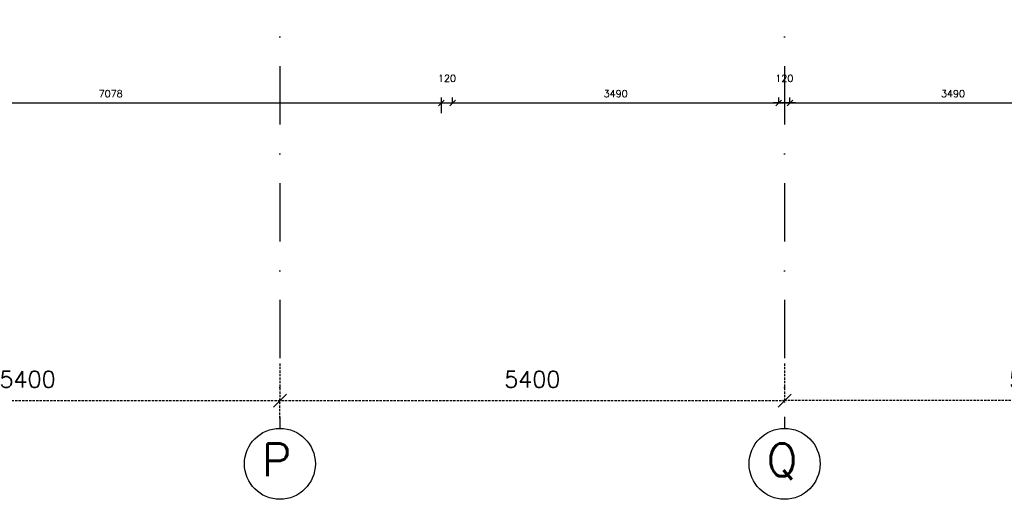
# Model space of a CAD drawing. Extents: x -33344 to 2055880, y -64816 to 121260.
# Tile 50 of 133: x 52000 to 62535, y 24112 to 29243. Entities that reach past the tile are written whole.
import ezdxf

# ---------------------------------------------------------------- set-up
doc = ezdxf.new("R2010")
doc.units = 0
doc.header["$LTSCALE"] = 50
doc.header["$MEASUREMENT"] = 0
doc.header["$PDMODE"] = 3
doc.header["$PDSIZE"] = 0.1
doc.linetypes.add('DASHED', pattern=[0.75, 0.5, -0.25])
doc.linetypes.add('STRAM_0WT$1$DASHDOT', pattern=[25, 12.5, -6.25, 0, -6.25])
doc.layers.get('0').update_dxf_attribs({"linetype": 'CONTINUOUS'})
doc.layers.get('DEFPOINTS').update_dxf_attribs({"linetype": 'CONTINUOUS'})
for name, color, linetype in [('A--M$1A-_F123-', 1, 'CONTINUOUS'), ('STRAM_0WT$0$A--L$7A1-_STR0', 1, 'CONTINUOUS'), ('STRAM_0WT$0$A--L$7A3-_STR0', 3, 'CONTINUOUS'), ('STRAM_0WT$1$A--M$1A-_F123-', 1, 'CONTINUOUS'), ('STRAM_0WT$1$A--T$7A8-_STRA', 8, 'STRAM_0WT$1$DASHDOT'), ('XREF', 7, 'CONTINUOUS')]:
    doc.layers.add(name, color=color, linetype=linetype)
doc.styles.add('ALFA-0_25', font='ROMANS')
doc.styles.add('STRAM_0WT$1$HIEMSTRA', font='romans.shx')
doc.dimstyles.new('STANDARD$0', dxfattribs={"dimscale": 30, "dimtxt": 2.5, "dimasz": 2, "dimexe": 2, "dimexo": 0, "dimgap": 2, "dimtad": 1, "dimdec": 0, "dimzin": 0, "dimtxsty": 'ALFA-0_25', "dimblk1": 'OBLIQUE', "dimblk2": 'OBLIQUE', "dimsah": 1, "dimcen": -3, "dimdle": 2, "dimclrd": 1, "dimclre": 1, "dimclrt": 2, "dimazin": 3, "dimtfac": 0.666667, "dimtofl": 0, "dimtmove": 0, "dimatfit": 3, "dimtvp": 0.833333, "dimtolj": 1, "dimtzin": 0})
doc.dimstyles.new('STRAM_0WT$0$STANDARD', dxfattribs={"dimscale": 70, "dimtxt": 2.5, "dimasz": 2, "dimexe": 0.3, "dimexo": 0.3, "dimgap": 2, "dimtad": 1, "dimdec": 0, "dimzin": 0, "dimtxsty": 'STRAM_0WT$1$HIEMSTRA', "dimblk1": 'STRAM_0WT$0$_OBLIQUE', "dimblk2": 'STRAM_0WT$0$_OBLIQUE', "dimsah": 1, "dimcen": -0.09, "dimdle": 0.3, "dimclrd": 1, "dimclre": 1, "dimclrt": 4, "dimazin": 3, "dimtfac": 1, "dimtdec": 4, "dimtix": 1, "dimtofl": 0, "dimtmove": 0, "dimatfit": 3, "dimtvp": 625, "dimtolj": 1, "dimtzin": 0})

# ---------------------------------------------------------------- blocks, each defined once
blk = doc.blocks.new('_OBLIQUE')
at = {"color": 0, "linetype": 'BYBLOCK'}
blk.add_line((-0.5, -0.5), (0.5, 0.5), dxfattribs=at)
blk = doc.blocks.new('*D109')
at = {"layer": 'A--M$1A-_F123-', "color": 1}
for p, q in [((49374, 28352), (56572, 28352)), ((49434, 28243), (49434, 28412)), ((56512, 28243), (56512, 28412))]:
    blk.add_line(p, q, dxfattribs=at)
at = {"layer": 'DEFPOINTS', "color": 0}
for p in [(56512, 28352), (49434, 28243), (56512, 28243)]:
    blk.add_point(p, dxfattribs=at)
at = {"layer": 'A--M$1A-_F123-', "color": 1, "xscale": 60, "yscale": 60, "zscale": 60, "rotation": 180}
blk.add_blockref('_OBLIQUE', (49434, 28352), dxfattribs=at)
at = {"layer": 'A--M$1A-_F123-', "color": 1, "xscale": 60, "yscale": 60, "zscale": 60}
blk.add_blockref('_OBLIQUE', (56512, 28352), dxfattribs=at)
at = {"layer": 'A--M$1A-_F123-', "color": 2, "insert": (52973, 28450), "char_height": 75, "attachment_point": 5, "style": 'ALFA-0_25'}
blk.add_mtext('\\A1;7078', dxfattribs=at)
blk = doc.blocks.new('*D110')
at = {"layer": 'A--M$1A-_F123-', "color": 1}
for p, q in [((56572, 28352), (60182, 28352)), ((56632, 28352), (56632, 28412)), ((60122, 28352), (60122, 28412))]:
    blk.add_line(p, q, dxfattribs=at)
at = {"layer": 'DEFPOINTS', "color": 0}
for p in [(56632, 28352), (60122, 28352), (60122, 28352)]:
    blk.add_point(p, dxfattribs=at)
at = {"layer": 'A--M$1A-_F123-', "color": 1, "xscale": 60, "yscale": 60, "zscale": 60, "rotation": 180}
blk.add_blockref('_OBLIQUE', (56632, 28352), dxfattribs=at)
at = {"layer": 'A--M$1A-_F123-', "color": 1, "xscale": 60, "yscale": 60, "zscale": 60}
blk.add_blockref('_OBLIQUE', (60122, 28352), dxfattribs=at)
at = {"layer": 'A--M$1A-_F123-', "color": 2, "insert": (58377, 28450), "char_height": 75, "attachment_point": 5, "style": 'ALFA-0_25'}
blk.add_mtext('\\A1;3490', dxfattribs=at)
blk = doc.blocks.new('*D111')
at = {"layer": 'A--M$1A-_F123-', "color": 1}
for p, q in [((60182, 28352), (63792, 28352)), ((60242, 28349), (60242, 28412)), ((63732, 28352), (63732, 28412))]:
    blk.add_line(p, q, dxfattribs=at)
at = {"layer": 'DEFPOINTS', "color": 0}
for p in [(60242, 28349), (63732, 28352), (63732, 28352)]:
    blk.add_point(p, dxfattribs=at)
at = {"layer": 'A--M$1A-_F123-', "color": 1, "xscale": 60, "yscale": 60, "zscale": 60, "rotation": 180}
blk.add_blockref('_OBLIQUE', (60242, 28352), dxfattribs=at)
at = {"layer": 'A--M$1A-_F123-', "color": 1, "xscale": 60, "yscale": 60, "zscale": 60}
blk.add_blockref('_OBLIQUE', (63732, 28352), dxfattribs=at)
at = {"layer": 'A--M$1A-_F123-', "color": 2, "insert": (61987, 28450), "char_height": 75, "attachment_point": 5, "style": 'ALFA-0_25'}
blk.add_mtext('\\A1;3490', dxfattribs=at)
blk = doc.blocks.new('*D200')
at = {"layer": 'A--M$1A-_F123-', "color": 1}
for p, q in [((60302, 28352), (60062, 28352)), ((60122, 28352), (60122, 28412)), ((60242, 28352), (60242, 28412))]:
    blk.add_line(p, q, dxfattribs=at)
at = {"layer": 'DEFPOINTS', "color": 0}
for p in [(60122, 28352), (60122, 28352), (60242, 28352)]:
    blk.add_point(p, dxfattribs=at)
at = {"layer": 'A--M$1A-_F123-', "color": 1, "xscale": 60, "yscale": 60, "zscale": 60, "rotation": 180}
blk.add_blockref('_OBLIQUE', (60122, 28352), dxfattribs=at)
at = {"layer": 'A--M$1A-_F123-', "color": 1, "xscale": 60, "yscale": 60, "zscale": 60}
blk.add_blockref('_OBLIQUE', (60242, 28352), dxfattribs=at)
at = {"layer": 'A--M$1A-_F123-', "color": 2, "insert": (60182, 28615), "char_height": 75, "attachment_point": 5, "style": 'ALFA-0_25'}
blk.add_mtext('\\A1;120', dxfattribs=at)
blk = doc.blocks.new('*D201')
at = {"layer": 'A--M$1A-_F123-', "color": 1}
for p, q in [((56452, 28352), (56692, 28352)), ((56512, 28352), (56512, 28412)), ((56632, 28352), (56632, 28412))]:
    blk.add_line(p, q, dxfattribs=at)
at = {"layer": 'DEFPOINTS', "color": 0}
for p in [(56512, 28352), (56632, 28352), (56632, 28352)]:
    blk.add_point(p, dxfattribs=at)
at = {"layer": 'A--M$1A-_F123-', "color": 1, "xscale": 60, "yscale": 60, "zscale": 60, "rotation": 180}
blk.add_blockref('_OBLIQUE', (56512, 28352), dxfattribs=at)
at = {"layer": 'A--M$1A-_F123-', "color": 1, "xscale": 60, "yscale": 60, "zscale": 60}
blk.add_blockref('_OBLIQUE', (56632, 28352), dxfattribs=at)
at = {"layer": 'A--M$1A-_F123-', "color": 2, "insert": (56572, 28615), "char_height": 75, "attachment_point": 5, "style": 'ALFA-0_25'}
blk.add_mtext('\\A1;120', dxfattribs=at)
blk = doc.blocks.new('STRAM_0WT$0$_OBLIQUE')
at = {"color": 0, "linetype": 'BYBLOCK'}
blk.add_line((-0.5, -0.5), (0.5, 0.5), dxfattribs=at)
blk = doc.blocks.new('*D1874')
at = {"color": 1, "linetype": 'BYBLOCK'}
for p, q in [((-26235, -7039), (-26235, -6829)), ((-20835, -7039), (-20835, -6829)), ((-26256, -6850), (-20814, -6850))]:
    blk.add_line(p, q, dxfattribs=at)
at = {"layer": 'DEFPOINTS', "color": 0, "linetype": 'BYBLOCK'}
for p in [(-20835, -6850), (-26235, -7060), (-20835, -7060)]:
    blk.add_point(p, dxfattribs=at)
at = {"color": 1, "linetype": 'BYBLOCK', "xscale": 140, "yscale": 140, "zscale": 140, "rotation": 180}
blk.add_blockref('STRAM_0WT$0$_OBLIQUE', (-26235, -6850), dxfattribs=at)
at = {"color": 1, "linetype": 'BYBLOCK', "xscale": 140, "yscale": 140, "zscale": 140}
blk.add_blockref('STRAM_0WT$0$_OBLIQUE', (-20835, -6850), dxfattribs=at)
at = {"color": 4, "linetype": 'BYBLOCK', "insert": (-23535, -6622), "char_height": 175, "attachment_point": 5, "style": 'STRAM_0WT$1$HIEMSTRA'}
blk.add_mtext('\\A1;5400', dxfattribs=at)
blk = doc.blocks.new('*D1875')
at = {"color": 1, "linetype": 'BYBLOCK'}
for p, q in [((-20835, -6452), (-20835, -6871)), ((-15435, -6452), (-15435, -6871)), ((-20856, -6850), (-15414, -6850))]:
    blk.add_line(p, q, dxfattribs=at)
at = {"layer": 'DEFPOINTS', "color": 0, "linetype": 'BYBLOCK'}
for p in [(-20835, -6431), (-15435, -6431), (-15435, -6850)]:
    blk.add_point(p, dxfattribs=at)
at = {"color": 1, "linetype": 'BYBLOCK', "xscale": 140, "yscale": 140, "zscale": 140, "rotation": 180}
blk.add_blockref('STRAM_0WT$0$_OBLIQUE', (-20835, -6850), dxfattribs=at)
at = {"color": 1, "linetype": 'BYBLOCK', "xscale": 140, "yscale": 140, "zscale": 140}
blk.add_blockref('STRAM_0WT$0$_OBLIQUE', (-15435, -6850), dxfattribs=at)
at = {"color": 4, "linetype": 'BYBLOCK', "insert": (-18135, -6622), "char_height": 175, "attachment_point": 5, "style": 'STRAM_0WT$1$HIEMSTRA'}
blk.add_mtext('\\A1;5400', dxfattribs=at)
blk = doc.blocks.new('*D1877')
at = {"color": 1, "linetype": 'BYBLOCK'}
for p, q in [((-15435, -6452), (-15435, -6871)), ((-10035, -6452), (-10035, -6871)), ((-10014, -6850), (-15456, -6850))]:
    blk.add_line(p, q, dxfattribs=at)
at = {"layer": 'DEFPOINTS', "color": 0, "linetype": 'BYBLOCK'}
for p in [(-15435, -6431), (-10035, -6431), (-15435, -6850)]:
    blk.add_point(p, dxfattribs=at)
at = {"color": 1, "linetype": 'BYBLOCK', "xscale": 140, "yscale": 140, "zscale": 140, "rotation": 180}
blk.add_blockref('STRAM_0WT$0$_OBLIQUE', (-15435, -6850), dxfattribs=at)
at = {"color": 1, "linetype": 'BYBLOCK', "xscale": 140, "yscale": 140, "zscale": 140}
blk.add_blockref('STRAM_0WT$0$_OBLIQUE', (-10035, -6850), dxfattribs=at)
at = {"color": 4, "linetype": 'BYBLOCK', "insert": (-12735, -6622), "char_height": 175, "attachment_point": 5, "style": 'STRAM_0WT$1$HIEMSTRA'}
blk.add_mtext('\\A1;5400', dxfattribs=at)
blk = doc.blocks.new('STRAM_0WT')
at = {"layer": 'STRAM_0WT$0$A--L$7A1-_STR0'}
for centre in [(-20834.938, -7755.117), (-15434.938, -7755.117)]:
    blk.add_circle(centre, 379.497, dxfattribs=at)
at = {"layer": 'STRAM_0WT$1$A--T$7A8-_STRA', "color": 8}
for p, q in [((-20834.938, 14000), (-20834.938, -7375.62)), ((-15434.938, 14000), (-15434.938, -7375.62))]:
    blk.add_line(p, q, dxfattribs=at)
at = {"layer": 'STRAM_0WT$0$A--L$7A3-_STR0', "style": 'STRAM_0WT$1$HIEMSTRA'}
for s, p in [('P', (-21026.686, -7888.319)), ('Q', (-15626.686, -7888.319))]:
    blk.add_text(s, height=350, dxfattribs=at).set_placement(p)
at = {"layer": 'STRAM_0WT$1$A--M$1A-_F123-', "linetype": 'CONTINUOUS'}
for base, p1, p2, picture, middle in [((-20834.938, -7078.621), (-26234.938, -7289.065), (-20834.938, -7289.065), '*D1874', (-23534.938, -6851.121)), ((-15434.938, -7078.621), (-20834.938, -6659.802), (-15434.938, -6659.802), '*D1875', (-18134.938, -6851.121)), ((-15434.938, -7078.621), (-10034.938, -6659.802), (-15434.938, -6659.802), '*D1877', (-12734.938, -6851.121))]:
    dim = blk.add_linear_dim(base=base, p1=p1, p2=p2, dimstyle='STRAM_0WT$0$STANDARD', dxfattribs=at)
    dim.commit()
    dim.dimension.update_dxf_attribs({"geometry": picture, "text_midpoint": middle, "insert": (0, -229.069)})

msp = doc.modelspace()

# ---------------------------------------------------------------- block references
at = {"layer": 'XREF', "linetype": 'DASHED', "ltscale": 20}
msp.add_blockref('STRAM_0WT', (75619.4, 32246.9), dxfattribs=at)

# ---------------------------------------------------------------- dimensions: what is measured, and where the dimension line sits
at = {"layer": 'A--M$1A-_F123-'}
for base, p1, p2, picture, middle in [((56632.3, 28352.3), (56512.3, 28352.3), (56632.3, 28352.3), '*D201', (56572.3, 28614.8)), ((60122.2, 28352.3), (60242.2, 28352.3), (60122.2, 28352.3), '*D200', (60182.2, 28614.8)), ((56512.4, 28352.3), (49434.5, 28243), (56512.4, 28242.7), '*D109', (52973.4, 28449.8)), ((60122.2, 28352.3), (56632.3, 28352.3), (60122.2, 28352.3), '*D110', (58377.2, 28449.8)), ((63732.3, 28352.3), (60242.2, 28349.4), (63732.3, 28352.3), '*D111', (61987.2, 28449.8))]:
    dim = msp.add_linear_dim(base=base, p1=p1, p2=p2, dimstyle='STANDARD$0', dxfattribs=at)
    dim.commit()
    dim.dimension.update_dxf_attribs({"geometry": picture, "text_midpoint": middle})

doc.saveas('drawing.dxf')
